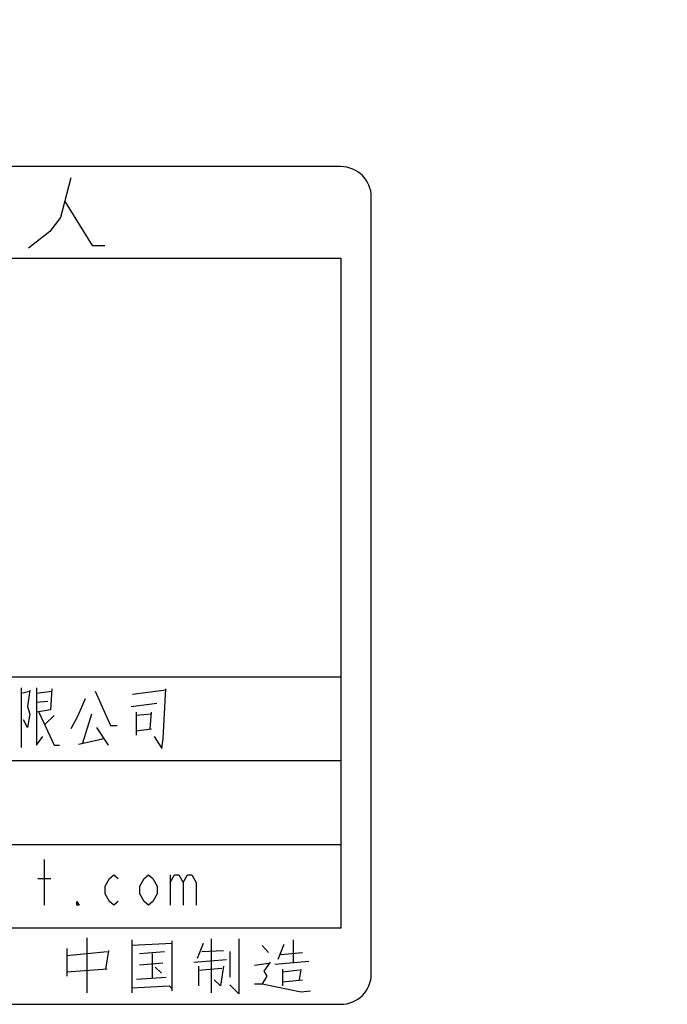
# Model space of a CAD drawing. Header units: millimetres. Extents: x 0 to 1189, y 0 to 841.
# Tile 60 of 88: x 540 to 548, y 447 to 460. Entities that reach past the tile are written whole.
import ezdxf

# ---------------------------------------------------------------- set-up
doc = ezdxf.new("R2010")
doc.units = ezdxf.units.MM
doc.header["$LTSCALE"] = 65.395
doc.layers.get('0').update_dxf_attribs({"linetype": 'CONTINUOUS'})
doc.layers.add('03___PRT_ALL_CURVES', color=7, linetype='CONTINUOUS')
doc.styles.get("Standard").update_dxf_attribs({"font": 'txt', "width": 0.7})
doc.dimstyles.new('DIMSTYLE_5', dxfattribs={"dimtxt": 3.5, "dimasz": 3, "dimexe": 0.18, "dimexo": 0.0625, "dimgap": 0.09, "dimtad": 1, "dimlfac": 5, "dimdsep": 46, "dimtxsty": 'Standard', "dimblk": '_FILLED', "dimblk1": '_FILLED', "dimblk2": '_FILLED', "dimcen": 0.09, "dimclrt": 5, "dimadec": 0, "dimazin": 0, "dimtp": 0.01, "dimtm": 0.01, "dimtfac": 1, "dimtofl": 0, "dimtmove": 0, "dimatfit": 3, "dimldrblk": '_FILLED', "dimfxl": 1, "dimtolj": 1, "dimarcsym": 0})

# ---------------------------------------------------------------- blocks, each defined once
blk = doc.blocks.new('_FILLED')
at = {"color": 0, "linetype": 'ByBlock'}
blk.add_solid([(0, 0), (-1, 0.1167), (-1, -0.1167)], dxfattribs=at)
blk = doc.blocks.new('*D15')
at = {"color": 2, "linetype": 'Continuous'}
for p, q in [((813.541, 710.934), (386.998, 710.934)), ((388.998, 710.934), (388.998, 575.684)), ((388.998, 440.434), (388.998, 575.684)), ((553.498, 440.434), (386.998, 440.434))]:
    blk.add_line(p, q, dxfattribs=at)
at = {"color": 2, "linetype": 'Continuous', "xscale": 3, "yscale": 3, "zscale": 3}
for p, rotation in [((388.998, 710.934), 90), ((388.998, 440.434), 270)]:
    blk.add_blockref('_FILLED', p, dxfattribs=dict(at, rotation=rotation))
blk = doc.blocks.new('*D21')
at = {"color": 2, "linetype": 'Continuous'}
for p, q in [((619.322, 535.134), (428.528, 535.134)), ((430.528, 535.134), (430.528, 487.784)), ((430.528, 440.434), (430.528, 487.784)), ((553.498, 440.434), (428.528, 440.434))]:
    blk.add_line(p, q, dxfattribs=at)
at = {"color": 2, "linetype": 'Continuous', "xscale": 3, "yscale": 3, "zscale": 3}
for p, rotation in [((430.528, 535.134), 90), ((430.528, 440.434), 270)]:
    blk.add_blockref('_FILLED', p, dxfattribs=dict(at, rotation=rotation))

msp = doc.modelspace()

# ---------------------------------------------------------------- linework, layer by layer
at = {"color": 7, "linetype": 'Continuous'}
for p, q in [((543.8223, 458.4345), (529.6223, 458.4345)), ((544.2223, 447.8345), (544.2223, 458.0345)), ((529.6223, 447.4345), (543.8223, 447.4345))]:
    msp.add_line(p, q, dxfattribs=at)
for centre, start, end in [((543.8223, 458.0345), 0, 90), ((543.8223, 447.8345), 270, 360)]:
    msp.add_arc(centre, 0.4, start, end, dxfattribs=at)
at = {"layer": '03___PRT_ALL_CURVES', "color": 4, "linetype": 'Continuous'}
for p, q in [((543.8223, 458.4345), (529.6223, 458.4345)), ((540.2778, 458.2874), (540.1389, 457.7674)), ((540.1945, 457.9854), (540.5556, 457.3983)), ((544.2223, 447.8345), (544.2223, 458.0345)), ((540.1389, 457.7674), (540.0001, 457.5829)), ((540.0001, 457.5829), (539.7223, 457.3648)), ((540.5556, 457.3983), (540.7223, 457.3983)), ((529.6223, 457.2345), (543.8223, 457.2345)), ((543.8223, 457.2345), (543.8223, 448.4345)), ((529.6223, 451.7345), (543.8223, 451.7345)), ((539.6223, 451.5909), (539.6223, 450.8071)), ((539.6223, 451.5183), (539.74, 451.5474)), ((539.74, 451.5619), (539.7063, 451.3442)), ((539.824, 451.5909), (539.824, 450.8361)), ((539.824, 451.5183), (540.0258, 451.5474)), ((540.0258, 451.5764), (540.009, 451.3006)), ((540.5975, 451.5474), (540.7993, 451.0974)), ((541.5223, 451.5619), (541.0851, 451.5038)), ((541.4886, 450.9232), (541.5223, 451.5764)), ((539.824, 451.4022), (539.9754, 451.4167)), ((540.463, 451.4458), (540.3621, 451.2135)), ((541.0683, 451.3442), (541.4046, 451.3877)), ((539.7063, 451.3442), (539.74, 451.2425)), ((540.009, 451.3006), (539.824, 451.2716)), ((539.8577, 451.2716), (540.0594, 450.8361)), ((541.1356, 451.2716), (541.1356, 450.9667)), ((541.3205, 451.0538), (541.3373, 451.2716)), ((539.7063, 451.0683), (539.6559, 451.17)), ((539.74, 451.2425), (539.7063, 451.0683)), ((540.0594, 451.228), (539.9417, 451.1119)), ((540.3621, 451.2135), (540.278, 451.0538)), ((540.5471, 451.2425), (540.4294, 450.8651)), ((541.3373, 451.2425), (541.1356, 451.228)), ((540.6143, 451.0683), (540.7656, 450.8361)), ((540.7993, 451.0974), (540.8833, 451.0974)), ((541.1356, 451.0248), (541.3373, 451.0538)), ((539.824, 450.8361), (539.9081, 450.9522)), ((540.3789, 450.8506), (540.7152, 450.9232)), ((541.3709, 450.9522), (541.4718, 450.7925)), ((541.4718, 450.7925), (541.4886, 450.9232)), ((540.0594, 450.8361), (540.1267, 450.8361)), ((529.6223, 450.6345), (543.8223, 450.6345)), ((529.6223, 449.5345), (543.8223, 449.5345)), ((539.9294, 448.7345), (539.9294, 449.3345)), ((539.844, 449.0845), (540.0148, 449.0845)), ((540.7265, 448.9845), (540.7835, 449.0845)), ((540.7835, 449.0845), (540.8404, 449.1345)), ((540.8404, 449.1345), (540.8974, 449.0845)), ((541.1821, 448.9845), (541.239, 449.0845)), ((541.239, 449.0845), (541.2959, 449.1345)), ((541.2959, 449.1345), (541.3529, 449.0845)), ((541.3529, 449.0845), (541.4098, 448.9845)), ((541.5806, 449.1345), (541.5806, 448.7345)), ((541.5806, 449.0345), (541.6376, 449.1345)), ((541.6376, 449.1345), (541.6945, 449.1345)), ((541.6945, 449.1345), (541.7515, 449.0345)), ((541.7515, 449.0345), (541.8084, 449.1345)), ((541.8084, 449.1345), (541.8653, 449.1345)), ((541.8653, 449.1345), (541.9223, 449.0345)), ((540.7265, 448.8845), (540.7265, 448.9845)), ((541.1821, 448.8845), (541.1821, 448.9845)), ((541.4098, 448.9845), (541.4098, 448.8845)), ((541.7515, 449.0345), (541.7515, 448.7345)), ((541.9223, 449.0345), (541.9223, 448.7345)), ((540.7835, 448.7845), (540.7265, 448.8845)), ((541.239, 448.7845), (541.1821, 448.8845)), ((541.4098, 448.8845), (541.3529, 448.7845)), ((540.3564, 448.7845), (540.3849, 448.7345)), ((540.3564, 448.7345), (540.3564, 448.7845)), ((540.3849, 448.7345), (540.3564, 448.7345)), ((540.8404, 448.7345), (540.7835, 448.7845)), ((540.8974, 448.7845), (540.8404, 448.7345)), ((541.2959, 448.7345), (541.239, 448.7845)), ((541.3529, 448.7845), (541.2959, 448.7345)), ((543.8223, 448.4345), (529.6223, 448.4345)), ((540.4872, 448.3087), (540.4872, 447.5861)), ((542.1178, 448.2958), (542.1178, 447.5861)), ((542.4847, 448.2958), (542.4847, 447.5732)), ((540.2223, 448.1667), (540.2223, 447.8054)), ((541.0783, 448.2829), (541.0783, 447.5861)), ((541.6083, 448.2313), (541.0783, 448.2054)), ((541.6083, 447.6119), (541.6083, 448.27)), ((542.0159, 448.2313), (541.9344, 448.0377)), ((542.7904, 448.2054), (542.872, 448.1151)), ((543.0758, 448.2183), (542.9943, 448.0248)), ((543.1981, 448.2829), (543.1981, 447.9861)), ((540.2223, 448.0764), (540.7522, 448.128)), ((540.7726, 448.1409), (540.7318, 447.8958)), ((541.1802, 448.1022), (541.5064, 448.128)), ((541.3433, 448.1022), (541.3433, 447.7796)), ((541.8936, 447.9861), (542.3216, 448.0248)), ((541.9955, 448.128), (542.2809, 448.1409)), ((542.3624, 448.128), (542.3624, 447.7925)), ((543.035, 448.0893), (543.3204, 448.1151)), ((540.7522, 447.8958), (540.2223, 447.8571)), ((541.486, 447.9732), (541.1802, 447.9474)), ((541.3841, 447.9216), (541.4656, 447.8442)), ((541.9548, 447.9345), (541.9548, 447.6764)), ((541.9548, 447.8829), (542.2605, 447.9087)), ((542.2809, 447.9345), (542.2401, 447.6764)), ((542.6885, 447.9474), (542.872, 447.9732)), ((542.8923, 447.9861), (542.8108, 447.87)), ((542.9535, 447.9603), (543.4019, 447.999)), ((543.0554, 447.8958), (543.0554, 447.6764)), ((543.2796, 447.7538), (543.3, 447.8958)), ((541.1395, 447.7667), (541.5267, 447.7925)), ((542.8516, 447.8054), (542.7904, 447.7022)), ((542.8108, 447.87), (542.8516, 447.8054)), ((543.2796, 447.8829), (543.0554, 447.8571)), ((541.0783, 447.6506), (541.5675, 447.6764)), ((541.6083, 447.6377), (541.5675, 447.6764)), ((542.2401, 447.6764), (542.1586, 447.7538)), ((542.4847, 447.5732), (542.3624, 447.6893)), ((542.6885, 447.7022), (542.7904, 447.7022)), ((542.7904, 447.7022), (543.3, 447.599)), ((543.0554, 447.728), (543.3204, 447.7538)), ((543.3, 447.599), (543.4223, 447.6119)), ((529.6223, 447.4345), (543.8223, 447.4345))]:
    msp.add_line(p, q, dxfattribs=at)
for centre, start, end in [((543.8223, 458.0345), 0, 90), ((543.8223, 447.8345), 270, 360)]:
    msp.add_arc(centre, 0.4, start, end, dxfattribs=at)

# ---------------------------------------------------------------- dimensions: what is measured, and where the dimension line sits
at = {"color": 2, "linetype": 'Continuous'}
for base, p1, p2, angle, picture, middle in [((388.9982, 440.4345), (813.5406, 710.9345), (553.4976, 440.4345), 270, '*D15', (388.1232, 568.3345)), ((430.5279, 535.1345), (553.4976, 440.4345), (619.3223, 535.1345), 90, '*D21', (429.6529, 481.6595))]:
    dim = msp.add_linear_dim(base=base, p1=p1, p2=p2, angle=angle, dimstyle='DIMSTYLE_5', dxfattribs=at)
    dim.commit()
    dim.dimension.update_dxf_attribs({"geometry": picture, "text_midpoint": middle, "dimtype": 160})

doc.saveas('drawing.dxf')
